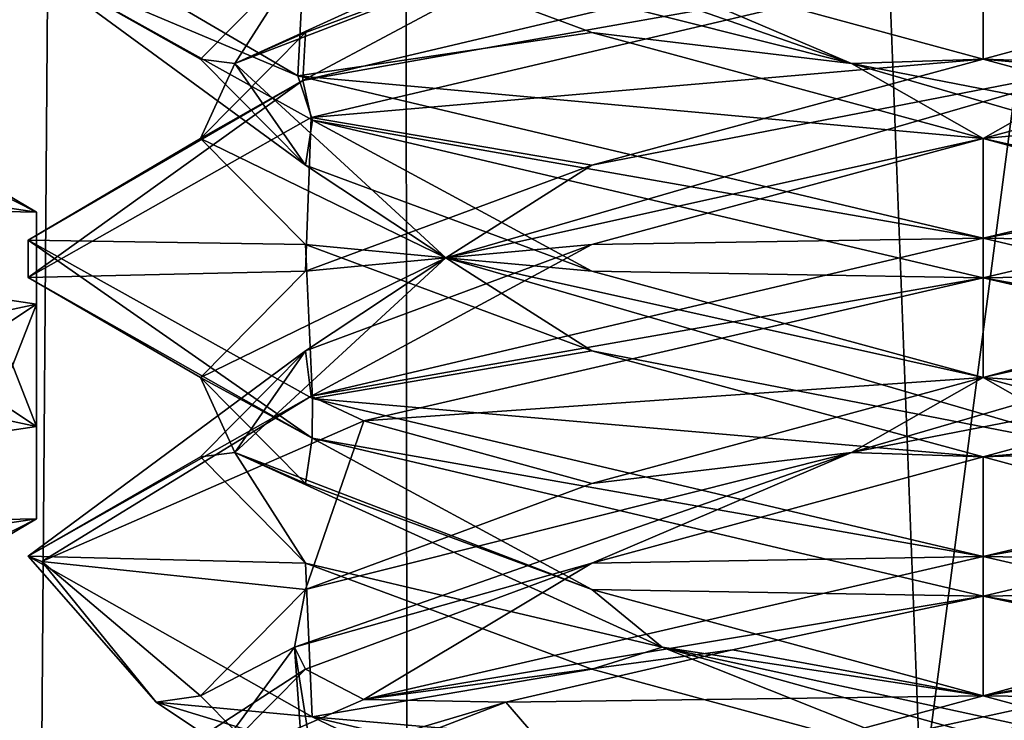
# Model space of a CAD drawing. Header units: millimetres. Extents: x -18.9 to 18.9, y -8.8 to 59.9.
# Tile 91 of 256: x 8.4 to 10, y 2.7 to 3.8. Entities that reach past the tile are written whole.
import ezdxf

# ---------------------------------------------------------------- set-up
doc = ezdxf.new("R2010")
doc.units = ezdxf.units.MM
doc.header["$LTSCALE"] = 65.185185
for name, color, linetype in [('1281', 7, 'CONTINUOUS'), ('1287', 7, 'CONTINUOUS'), ('1288', 7, 'CONTINUOUS'), ('1295', 7, 'CONTINUOUS'), ('3097', 7, 'CONTINUOUS'), ('3099', 7, 'CONTINUOUS'), ('3101', 7, 'CONTINUOUS'), ('3294', 7, 'CONTINUOUS'), ('3302', 7, 'CONTINUOUS'), ('3303', 7, 'CONTINUOUS'), ('3304', 7, 'CONTINUOUS'), ('3305', 7, 'CONTINUOUS'), ('3315', 7, 'CONTINUOUS'), ('3316', 7, 'CONTINUOUS'), ('3317', 7, 'CONTINUOUS'), ('3327', 7, 'CONTINUOUS'), ('3328', 7, 'CONTINUOUS'), ('3329', 7, 'CONTINUOUS'), ('3347', 7, 'CONTINUOUS'), ('3348', 7, 'CONTINUOUS'), ('3349', 7, 'CONTINUOUS'), ('3350', 7, 'CONTINUOUS'), ('3449', 7, 'CONTINUOUS')]:
    doc.layers.add(name, color=color, linetype=linetype)

msp = doc.modelspace()

# ---------------------------------------------------------------- linework, layer by layer
at = {"layer": '1281', "color": 7, "linetype": 'Continuous'}
for points in [[(4.2931, 26.4, -16.8621), (9.0291, 26.4, -14.874), (3.5677, -3.5, -17.0303), (4.2931, 26.4, -16.8621)], [(3.5677, -3.5, -17.0303), (9.0291, 26.4, -14.874), (9.0598, -3.5, -14.8553), (3.5677, -3.5, -17.0303)], [(9.0291, 26.4, -14.874), (12.9799, 26.4, -11.588), (9.0598, -3.5, -14.8553), (9.0291, 26.4, -14.874)], [(9.0598, -3.5, -14.8553), (12.9799, 26.4, -11.588), (13.5068, -3.5, -10.9693), (9.0598, -3.5, -14.8553)]]:
    msp.add_3dface(points, dxfattribs=at)
at = {"layer": '1287', "color": 7, "linetype": 'Continuous'}
for points in [[(8.7092, 32.4, 5.7947), (7.5416, 32.4, 6.846), (8.432, -3.5, 5.9497), (8.7092, 32.4, 5.7947)], [(10.0975, -3.5, 5.5098), (8.7092, 32.4, 5.7947), (8.432, -3.5, 5.9497), (10.0975, -3.5, 5.5098)], [(10.2565, 32.4, 5.5219), (8.7092, 32.4, 5.7947), (10.0975, -3.5, 5.5098), (10.2565, 32.4, 5.5219)]]:
    msp.add_3dface(points, dxfattribs=at)
at = {"layer": '1288', "color": 7, "linetype": 'Continuous'}
for points in [[(8.0516, -3.5, 10.4742), (8.0516, 29.1905, 10.4742), (10.7699, -3.5, 12.9218), (8.0516, -3.5, 10.4742)], [(8.0516, 29.1905, 10.4742), (9.2835, 29.0956, 11.5834), (10.7699, -3.5, 12.9218), (8.0516, 29.1905, 10.4742)], [(10.7699, 28.9806, 12.9218), (10.7699, -3.5, 12.9218), (9.2835, 29.0956, 11.5834), (10.7699, 28.9806, 12.9218)]]:
    msp.add_3dface(points, dxfattribs=at)
at = {"layer": '1295', "color": 7, "linetype": 'Continuous'}
for points in [[(9.3355, 27.7834, 14.6836), (10.7441, -3.5, 13.6867), (9.3538, 28.967, 14.672), (9.3355, 27.7834, 14.6836)], [(9.3538, 28.967, 14.672), (10.7441, -3.5, 13.6867), (10.0229, 28.967, 14.2233), (9.3538, 28.967, 14.672)], [(9.3172, 26.6, 14.6952), (10.7441, -3.5, 13.6867), (9.3355, 27.7834, 14.6836), (9.3172, 26.6, 14.6952)], [(9.1871, 26.4658, 14.7769), (10.7441, -3.5, 13.6867), (9.3172, 26.6, 14.6952), (9.1871, 26.4658, 14.7769)], [(9.1731, 26.4554, 14.7856), (10.7441, -3.5, 13.6867), (9.1871, 26.4658, 14.7769), (9.1731, 26.4554, 14.7856)], [(9.021, 26.4, 14.8789), (10.7441, -3.5, 13.6867), (9.1731, 26.4554, 14.7856), (9.021, 26.4, 14.8789)], [(5.0224, -3.5, 16.6594), (9.021, 26.4, 14.8789), (3.603, 26.4, 17.0228), (5.0224, -3.5, 16.6594)], [(5.0224, -3.5, 16.6594), (10.7441, -3.5, 13.6867), (9.021, 26.4, 14.8789), (5.0224, -3.5, 16.6594)]]:
    msp.add_3dface(points, dxfattribs=at)
at = {"layer": '3097', "color": 7, "linetype": 'Continuous'}
for points in [[(8.4715, 3.5408, -12.8139), (7.35, 3.5642, -13.4782), (7.35, 3.7091, -13.4392), (8.4715, 3.5408, -12.8139)], [(8.4715, 3.3959, -12.8529), (7.35, 3.5642, -13.4782), (8.4715, 3.5408, -12.8139), (8.4715, 3.3959, -12.8529)], [(8.4715, 3.2041, -11.5635), (8.4715, 3.3959, -12.8529), (8.4715, 3.5408, -12.8139), (8.4715, 3.2041, -11.5635)], [(8.4715, 3.0592, -11.6025), (8.4715, 3.3959, -12.8529), (8.4715, 3.2041, -11.5635), (8.4715, 3.0592, -11.6025)], [(7.35, 3.0358, -10.9382), (8.4715, 3.0592, -11.6025), (8.4715, 3.2041, -11.5635), (7.35, 3.0358, -10.9382)], [(7.35, 2.8909, -10.9772), (8.4715, 3.0592, -11.6025), (7.35, 3.0358, -10.9382), (7.35, 2.8909, -10.9772)]]:
    msp.add_3dface(points, dxfattribs=at)
at = {"layer": '3099', "color": 7, "linetype": 'Continuous'}
for points in [[(7.35, 3.5642, -13.4782), (8.4715, 3.3959, -12.8529), (7.35, 3.1556, -13.1582), (7.35, 3.5642, -13.4782)], [(7.35, 3.1556, -13.1582), (8.4715, 3.3959, -12.8529), (8.0174, 3.0954, -12.8843), (7.35, 3.1556, -13.1582)], [(8.0174, 3.0954, -12.8843), (8.4715, 3.3959, -12.8529), (8.3, 2.9576, -12.2082), (8.0174, 3.0954, -12.8843)], [(8.4715, 3.3959, -12.8529), (8.4715, 3.0592, -11.6025), (8.3, 2.9576, -12.2082), (8.4715, 3.3959, -12.8529)], [(8.4715, 3.0592, -11.6025), (7.35, 2.8909, -10.9772), (8.019, 2.8293, -11.5337), (8.4715, 3.0592, -11.6025)], [(8.3, 2.9576, -12.2082), (8.4715, 3.0592, -11.6025), (8.019, 2.8293, -11.5337), (8.3, 2.9576, -12.2082)]]:
    msp.add_3dface(points, dxfattribs=at)
at = {"layer": '3101', "color": 7, "linetype": 'Continuous'}
for points in [[(8.4715, 3.5408, -12.8139), (7.35, 3.7091, -13.4392), (8.019, 3.7707, -12.8826), (8.4715, 3.5408, -12.8139)], [(8.3, 3.6424, -12.2082), (8.4715, 3.5408, -12.8139), (8.019, 3.7707, -12.8826), (8.3, 3.6424, -12.2082)], [(8.0174, 3.5046, -11.5321), (8.4715, 3.2041, -11.5635), (8.3, 3.6424, -12.2082), (8.0174, 3.5046, -11.5321)], [(8.4715, 3.2041, -11.5635), (8.4715, 3.5408, -12.8139), (8.3, 3.6424, -12.2082), (8.4715, 3.2041, -11.5635)], [(7.35, 3.4444, -11.2582), (8.4715, 3.2041, -11.5635), (8.0174, 3.5046, -11.5321), (7.35, 3.4444, -11.2582)], [(7.35, 3.0358, -10.9382), (8.4715, 3.2041, -11.5635), (7.35, 3.4444, -11.2582), (7.35, 3.0358, -10.9382)]]:
    msp.add_3dface(points, dxfattribs=at)
at = {"layer": '3294', "color": 7, "linetype": 'Continuous'}
for points in [[(8.882, 3.7548, 7.3117), (8.4587, 3.934, 8.3398), (8.4586, 4.0029, 8.3699), (8.882, 3.7548, 7.3117)], [(9.9586, 3.9375, 9.8562), (9.9586, 4, 9.8562), (8.8902, 3.7477, 9.4091), (9.9586, 3.9375, 9.8562)], [(8.905, 3.6854, 7.2885), (8.4587, 3.934, 8.3398), (8.882, 3.7548, 7.3117), (8.905, 3.6854, 7.2885)], [(8.9032, 3.6891, 9.4222), (9.9586, 3.9375, 9.8562), (8.8902, 3.7477, 9.4091), (8.9032, 3.6891, 9.4222)], [(8.4586, 3.4379, 8.358), (8.9032, 3.6891, 9.4222), (8.8902, 3.7477, 9.4091), (8.4586, 3.4379, 8.358)], [(8.4587, 3.4965, 8.3398), (8.4586, 3.4379, 8.358), (8.8902, 3.7477, 9.4091), (8.4587, 3.4965, 8.3398)], [(9.9586, 3.5, 6.8562), (8.905, 3.6854, 7.2885), (8.882, 3.7548, 7.3117), (9.9586, 3.5, 6.8562)], [(9.9586, 3.4375, 6.8562), (8.905, 3.6854, 7.2885), (9.9586, 3.5, 6.8562), (9.9586, 3.4375, 6.8562)], [(8.9044, 3.1856, 7.2891), (8.4586, 3.4379, 8.358), (8.4587, 3.4965, 8.3398), (8.9044, 3.1856, 7.2891)], [(8.905, 3.2479, 7.2885), (8.9044, 3.1856, 7.2891), (8.4587, 3.4965, 8.3398), (8.905, 3.2479, 7.2885)], [(9.9586, 3.4375, 9.8562), (9.9586, 3.5, 9.8562), (8.9032, 3.2516, 9.4222), (9.9586, 3.4375, 9.8562)], [(8.9859, 3.2129, 9.4982), (9.9586, 3.4375, 9.8562), (8.9032, 3.2516, 9.4222), (8.9859, 3.2129, 9.4982)], [(8.4586, 3.0004, 8.358), (8.4803, 2.9918, 8.6108), (8.9032, 3.2516, 9.4222), (8.4586, 3.0004, 8.358)], [(8.4803, 2.9918, 8.6108), (8.9859, 3.2129, 9.4982), (8.9032, 3.2516, 9.4222), (8.4803, 2.9918, 8.6108)], [(9.9586, 3, 6.8562), (8.9044, 3.1856, 7.2891), (8.905, 3.2479, 7.2885), (9.9586, 3, 6.8562)], [(9.9586, 2.9375, 6.8562), (8.9044, 3.1856, 7.2891), (9.9586, 3, 6.8562), (9.9586, 2.9375, 6.8562)], [(8.6595, 2.7708, 7.6062), (8.4803, 2.9918, 8.6108), (8.4586, 3.0004, 8.358), (8.6595, 2.7708, 7.6062)], [(8.9044, 2.7481, 7.2891), (8.6595, 2.7708, 7.6062), (8.4586, 3.0004, 8.358), (8.9044, 2.7481, 7.2891)], [(9.9586, 3, 9.8562), (8.9859, 2.7754, 9.4982), (9.9586, 2.9375, 9.8562), (9.9586, 3, 9.8562)], [(9.9586, 2.9375, 9.8562), (8.9859, 2.7754, 9.4982), (9.5649, 2.853, 9.8037), (9.9586, 2.9375, 9.8562)], [(9.5649, 2.853, 9.8037), (8.9859, 2.7754, 9.4982), (9.2086, 2.7708, 9.6553), (9.5649, 2.853, 9.8037)], [(9.2086, 2.7708, 9.6553), (8.4803, 2.5543, 8.6108), (8.4788, 2.4899, 8.602), (9.2086, 2.7708, 9.6553)], [(8.9859, 2.7754, 9.4982), (8.4803, 2.5543, 8.6108), (9.2086, 2.7708, 9.6553), (8.9859, 2.7754, 9.4982)], [(9.2019, 2.6058, 7.0611), (8.6595, 2.7708, 7.6062), (8.9044, 2.7481, 7.2891), (9.2019, 2.6058, 7.0611)], [(9.9586, 2.5, 6.8562), (9.2019, 2.6058, 7.0611), (8.9044, 2.7481, 7.2891), (9.9586, 2.5, 6.8562)]]:
    msp.add_3dface(points, dxfattribs=at)
at = {"layer": '3302', "color": 7, "linetype": 'Continuous'}
msp.add_3dface([(8.6595, 2.7708, 7.6062), (9.2019, 2.6058, 7.0611), (8.8939, 2.6146, 7.7416), (8.6595, 2.7708, 7.6062)], dxfattribs=at)
at = {"layer": '3303', "color": 7, "linetype": 'Continuous'}
for points in [[(11.0124, 3.752, 7.2888), (9.9586, 4, 6.8562), (10.5733, 3.9896, 7.2916), (11.0124, 3.752, 7.2888)], [(9.9586, 3.1562, 9.5856), (11.0127, 3.248, 9.4234), (10.5733, 3.3229, 9.4209), (9.9586, 3.1562, 9.5856)], [(9.9586, 3, 9.8562), (11.0127, 3.248, 9.4234), (9.9586, 3.1562, 9.5856), (9.9586, 3, 9.8562)], [(9.3439, 2.9896, 9.4209), (9.9586, 3, 9.8562), (9.9586, 3.1562, 9.5856), (9.3439, 2.9896, 9.4209)], [(8.9859, 2.7754, 9.4982), (9.9586, 3, 9.8562), (9.3439, 2.9896, 9.4209), (8.9859, 2.7754, 9.4982)], [(8.8939, 2.8229, 8.9709), (8.9859, 2.7754, 9.4982), (9.3439, 2.9896, 9.4209), (8.8939, 2.8229, 8.9709)], [(8.4803, 2.5543, 8.6108), (8.9859, 2.7754, 9.4982), (8.8939, 2.8229, 8.9709), (8.4803, 2.5543, 8.6108)], [(8.7292, 2.6562, 8.3562), (8.4803, 2.5543, 8.6108), (8.8939, 2.8229, 8.9709), (8.7292, 2.6562, 8.3562)]]:
    msp.add_3dface(points, dxfattribs=at)
at = {"layer": '3304', "color": 7, "linetype": 'Continuous'}
for points in [[(9.7514, 3.1632, 9.5314), (10.5733, 3.3229, 9.4209), (10.8024, 3.4688, 9.2), (9.7514, 3.1632, 9.5314)], [(9.7514, 3.1632, 9.5314), (10.8024, 3.4688, 9.2), (9.9586, 3.2812, 9.5856), (9.7514, 3.1632, 9.5314)], [(9.9586, 3.2812, 9.5856), (10.8024, 3.4688, 9.2), (10.5733, 3.4479, 9.4209), (9.9586, 3.2812, 9.5856)], [(9.9586, 3.1562, 9.5856), (10.5733, 3.3229, 9.4209), (9.7514, 3.1632, 9.5314), (9.9586, 3.1562, 9.5856)], [(9.3439, 3.1146, 9.4209), (9.7514, 3.1632, 9.5314), (9.9586, 3.2812, 9.5856), (9.3439, 3.1146, 9.4209)], [(8.8771, 2.8576, 8.8605), (9.3439, 2.9896, 9.4209), (9.7514, 3.1632, 9.5314), (8.8771, 2.8576, 8.8605)], [(8.8771, 2.8576, 8.8605), (9.7514, 3.1632, 9.5314), (8.8939, 2.9479, 8.9709), (8.8771, 2.8576, 8.8605)], [(8.8939, 2.9479, 8.9709), (9.7514, 3.1632, 9.5314), (9.3439, 3.1146, 9.4209), (8.8939, 2.9479, 8.9709)], [(9.3439, 2.9896, 9.4209), (9.9586, 3.1562, 9.5856), (9.7514, 3.1632, 9.5314), (9.3439, 2.9896, 9.4209)], [(8.8939, 2.8229, 8.9709), (9.3439, 2.9896, 9.4209), (8.8771, 2.8576, 8.8605), (8.8939, 2.8229, 8.9709)], [(8.7292, 2.7812, 8.3562), (8.8771, 2.8576, 8.8605), (8.8939, 2.9479, 8.9709), (8.7292, 2.7812, 8.3562)], [(8.9252, 2.5521, 7.7596), (8.7292, 2.6562, 8.3562), (8.8771, 2.8576, 8.8605), (8.9252, 2.5521, 7.7596)], [(8.8939, 2.6146, 7.7416), (8.8771, 2.8576, 8.8605), (8.7292, 2.7812, 8.3562), (8.8939, 2.6146, 7.7416)], [(8.7292, 2.6562, 8.3562), (8.8939, 2.8229, 8.9709), (8.8771, 2.8576, 8.8605), (8.7292, 2.6562, 8.3562)], [(8.8939, 2.6146, 7.7416), (8.9252, 2.5521, 7.7596), (8.8771, 2.8576, 8.8605), (8.8939, 2.6146, 7.7416)]]:
    msp.add_3dface(points, dxfattribs=at)
at = {"layer": '3305', "color": 7, "linetype": 'Continuous'}
for points in [[(9.9586, 3.4375, 9.8562), (10.5733, 3.4479, 9.4209), (11.0127, 3.6855, 9.4234), (9.9586, 3.4375, 9.8562)], [(9.9586, 3.4375, 9.8562), (8.9859, 3.2129, 9.4982), (9.9586, 3.2812, 9.5856), (9.9586, 3.4375, 9.8562)], [(9.9586, 3.4375, 9.8562), (9.9586, 3.2812, 9.5856), (10.5733, 3.4479, 9.4209), (9.9586, 3.4375, 9.8562)], [(8.9859, 3.2129, 9.4982), (9.3439, 3.1146, 9.4209), (9.9586, 3.2812, 9.5856), (8.9859, 3.2129, 9.4982)], [(8.9859, 3.2129, 9.4982), (8.4803, 2.9918, 8.6108), (8.8939, 2.9479, 8.9709), (8.9859, 3.2129, 9.4982)], [(8.9859, 3.2129, 9.4982), (8.8939, 2.9479, 8.9709), (9.3439, 3.1146, 9.4209), (8.9859, 3.2129, 9.4982)], [(8.4803, 2.9918, 8.6108), (8.6595, 2.7708, 7.6062), (8.7292, 2.7812, 8.3562), (8.4803, 2.9918, 8.6108)], [(8.4803, 2.9918, 8.6108), (8.7292, 2.7812, 8.3562), (8.8939, 2.9479, 8.9709), (8.4803, 2.9918, 8.6108)], [(8.6595, 2.7708, 7.6062), (8.8939, 2.6146, 7.7416), (8.7292, 2.7812, 8.3562), (8.6595, 2.7708, 7.6062)]]:
    msp.add_3dface(points, dxfattribs=at)
at = {"layer": '3315', "color": 7, "linetype": 'Continuous'}
for points in [[(10.5733, 3.8229, 9.4209), (9.9586, 3.6562, 9.5856), (11.0238, 3.7514, 9.4123), (10.5733, 3.8229, 9.4209)], [(9.9586, 3.6562, 9.5856), (9.9586, 3.5, 9.8562), (11.0238, 3.7514, 9.4123), (9.9586, 3.6562, 9.5856)], [(9.3439, 3.4896, 9.4209), (9.9586, 3.5, 9.8562), (9.9586, 3.6562, 9.5856), (9.3439, 3.4896, 9.4209)], [(8.9032, 3.2516, 9.4222), (9.9586, 3.5, 9.8562), (9.3439, 3.4896, 9.4209), (8.9032, 3.2516, 9.4222)], [(8.8939, 3.3229, 8.9709), (8.9032, 3.2516, 9.4222), (9.3439, 3.4896, 9.4209), (8.8939, 3.3229, 8.9709)], [(8.4586, 3.0004, 8.358), (8.9032, 3.2516, 9.4222), (8.8939, 3.3229, 8.9709), (8.4586, 3.0004, 8.358)], [(8.7292, 3.1562, 8.3562), (8.4586, 3.0004, 8.358), (8.8939, 3.3229, 8.9709), (8.7292, 3.1562, 8.3562)], [(8.8939, 2.9896, 7.7416), (8.4586, 3.0004, 8.358), (8.7292, 3.1562, 8.3562), (8.8939, 2.9896, 7.7416)], [(8.9044, 2.7481, 7.2891), (8.4586, 3.0004, 8.358), (8.8939, 2.9896, 7.7416), (8.9044, 2.7481, 7.2891)], [(9.3439, 2.8229, 7.2916), (8.9044, 2.7481, 7.2891), (8.8939, 2.9896, 7.7416), (9.3439, 2.8229, 7.2916)], [(9.9586, 2.6562, 7.1269), (8.9044, 2.7481, 7.2891), (9.3439, 2.8229, 7.2916), (9.9586, 2.6562, 7.1269)], [(9.9586, 2.5, 6.8562), (8.9044, 2.7481, 7.2891), (9.9586, 2.6562, 7.1269), (9.9586, 2.5, 6.8562)]]:
    msp.add_3dface(points, dxfattribs=at)
at = {"layer": '3316', "color": 7, "linetype": 'Continuous'}
for points in [[(9.9586, 3.7812, 9.5856), (10.1658, 3.7743, 9.5314), (10.5733, 3.9479, 9.4209), (9.9586, 3.7812, 9.5856)], [(9.9586, 3.6562, 9.5856), (10.5733, 3.8229, 9.4209), (10.1658, 3.7743, 9.5314), (9.9586, 3.6562, 9.5856)], [(9.1148, 3.4688, 9.2), (9.9586, 3.6562, 9.5856), (10.1658, 3.7743, 9.5314), (9.1148, 3.4688, 9.2)], [(9.1148, 3.4688, 9.2), (10.1658, 3.7743, 9.5314), (9.3439, 3.6146, 9.4209), (9.1148, 3.4688, 9.2)], [(9.3439, 3.6146, 9.4209), (10.1658, 3.7743, 9.5314), (9.9586, 3.7812, 9.5856), (9.3439, 3.6146, 9.4209)], [(9.3439, 3.4896, 9.4209), (9.9586, 3.6562, 9.5856), (9.1148, 3.4688, 9.2), (9.3439, 3.4896, 9.4209)], [(8.8939, 3.4479, 8.9709), (9.1148, 3.4688, 9.2), (9.3439, 3.6146, 9.4209), (8.8939, 3.4479, 8.9709)], [(8.8939, 3.3229, 8.9709), (9.3439, 3.4896, 9.4209), (9.1148, 3.4688, 9.2), (8.8939, 3.3229, 8.9709)], [(8.7834, 3.1632, 8.149), (9.1148, 3.4688, 9.2), (8.7292, 3.2812, 8.3562), (8.7834, 3.1632, 8.149)], [(8.7292, 3.2812, 8.3562), (9.1148, 3.4688, 9.2), (8.8939, 3.4479, 8.9709), (8.7292, 3.2812, 8.3562)], [(8.7834, 3.1632, 8.149), (8.8939, 3.3229, 8.9709), (9.1148, 3.4688, 9.2), (8.7834, 3.1632, 8.149)], [(8.7292, 3.1562, 8.3562), (8.8939, 3.3229, 8.9709), (8.7834, 3.1632, 8.149), (8.7292, 3.1562, 8.3562)], [(8.8939, 3.1146, 7.7416), (8.7834, 3.1632, 8.149), (8.7292, 3.2812, 8.3562), (8.8939, 3.1146, 7.7416)], [(8.8939, 2.9896, 7.7416), (8.7292, 3.1562, 8.3562), (8.7834, 3.1632, 8.149), (8.8939, 2.9896, 7.7416)], [(9.4543, 2.8576, 7.2748), (8.8939, 2.9896, 7.7416), (8.7834, 3.1632, 8.149), (9.4543, 2.8576, 7.2748)], [(9.4543, 2.8576, 7.2748), (8.7834, 3.1632, 8.149), (9.3439, 2.9479, 7.2916), (9.4543, 2.8576, 7.2748)], [(9.3439, 2.9479, 7.2916), (8.7834, 3.1632, 8.149), (8.8939, 3.1146, 7.7416), (9.3439, 2.9479, 7.2916)], [(9.3439, 2.8229, 7.2916), (8.8939, 2.9896, 7.7416), (9.4543, 2.8576, 7.2748), (9.3439, 2.8229, 7.2916)], [(9.9586, 2.7812, 7.1269), (9.4543, 2.8576, 7.2748), (9.3439, 2.9479, 7.2916), (9.9586, 2.7812, 7.1269)], [(9.9586, 2.6562, 7.1269), (9.3439, 2.8229, 7.2916), (9.4543, 2.8576, 7.2748), (9.9586, 2.6562, 7.1269)], [(10.5733, 2.6146, 7.2916), (10.5552, 2.5521, 7.3228), (9.4543, 2.8576, 7.2748), (10.5733, 2.6146, 7.2916)], [(10.5552, 2.5521, 7.3228), (9.9586, 2.6562, 7.1269), (9.4543, 2.8576, 7.2748), (10.5552, 2.5521, 7.3228)], [(10.5733, 2.6146, 7.2916), (9.4543, 2.8576, 7.2748), (9.9586, 2.7812, 7.1269), (10.5733, 2.6146, 7.2916)]]:
    msp.add_3dface(points, dxfattribs=at)
at = {"layer": '3317', "color": 7, "linetype": 'Continuous'}
for points in [[(9.9586, 3.9375, 9.8562), (9.9586, 3.7812, 9.5856), (10.5733, 3.9479, 9.4209), (9.9586, 3.9375, 9.8562)], [(9.9586, 3.9375, 9.8562), (8.9032, 3.6891, 9.4222), (9.9586, 3.7812, 9.5856), (9.9586, 3.9375, 9.8562)], [(8.9032, 3.6891, 9.4222), (9.3439, 3.6146, 9.4209), (9.9586, 3.7812, 9.5856), (8.9032, 3.6891, 9.4222)], [(8.9032, 3.6891, 9.4222), (8.4586, 3.4379, 8.358), (8.8939, 3.4479, 8.9709), (8.9032, 3.6891, 9.4222)], [(8.9032, 3.6891, 9.4222), (8.8939, 3.4479, 8.9709), (9.3439, 3.6146, 9.4209), (8.9032, 3.6891, 9.4222)], [(8.4586, 3.4379, 8.358), (8.7292, 3.2812, 8.3562), (8.8939, 3.4479, 8.9709), (8.4586, 3.4379, 8.358)], [(8.4586, 3.4379, 8.358), (8.9044, 3.1856, 7.2891), (8.7292, 3.2812, 8.3562), (8.4586, 3.4379, 8.358)], [(8.9044, 3.1856, 7.2891), (8.8939, 3.1146, 7.7416), (8.7292, 3.2812, 8.3562), (8.9044, 3.1856, 7.2891)], [(8.9044, 3.1856, 7.2891), (9.3439, 2.9479, 7.2916), (8.8939, 3.1146, 7.7416), (8.9044, 3.1856, 7.2891)], [(8.9044, 3.1856, 7.2891), (9.9586, 2.9375, 6.8562), (9.3439, 2.9479, 7.2916), (8.9044, 3.1856, 7.2891)], [(9.9586, 2.9375, 6.8562), (9.9586, 2.7812, 7.1269), (9.3439, 2.9479, 7.2916), (9.9586, 2.9375, 6.8562)], [(9.9586, 2.7812, 7.1269), (9.9586, 2.9375, 6.8562), (10.3468, 2.8542, 6.9073), (9.9586, 2.7812, 7.1269)], [(10.7086, 2.7708, 7.0572), (9.9586, 2.7812, 7.1269), (10.3468, 2.8542, 6.9073), (10.7086, 2.7708, 7.0572)], [(10.7086, 2.7708, 7.0572), (10.5733, 2.6146, 7.2916), (9.9586, 2.7812, 7.1269), (10.7086, 2.7708, 7.0572)]]:
    msp.add_3dface(points, dxfattribs=at)
at = {"layer": '3327', "color": 7, "linetype": 'Continuous'}
for points in [[(8.8902, 3.7477, 9.4091), (9.9586, 4, 9.8562), (9.3439, 3.9896, 9.4209), (8.8902, 3.7477, 9.4091)], [(8.8939, 3.8229, 8.9709), (8.8902, 3.7477, 9.4091), (9.3439, 3.9896, 9.4209), (8.8939, 3.8229, 8.9709)], [(8.7292, 3.6562, 8.3562), (8.8902, 3.7477, 9.4091), (8.8939, 3.8229, 8.9709), (8.7292, 3.6562, 8.3562)], [(8.4587, 3.4965, 8.3398), (8.8902, 3.7477, 9.4091), (8.7292, 3.6562, 8.3562), (8.4587, 3.4965, 8.3398)], [(8.8939, 3.4896, 7.7416), (8.4587, 3.4965, 8.3398), (8.7292, 3.6562, 8.3562), (8.8939, 3.4896, 7.7416)], [(8.905, 3.2479, 7.2885), (8.4587, 3.4965, 8.3398), (8.8939, 3.4896, 7.7416), (8.905, 3.2479, 7.2885)], [(9.3439, 3.3229, 7.2916), (8.905, 3.2479, 7.2885), (8.8939, 3.4896, 7.7416), (9.3439, 3.3229, 7.2916)], [(9.9586, 3.1562, 7.1269), (8.905, 3.2479, 7.2885), (9.3439, 3.3229, 7.2916), (9.9586, 3.1562, 7.1269)], [(9.9586, 3, 6.8562), (8.905, 3.2479, 7.2885), (9.9586, 3.1562, 7.1269), (9.9586, 3, 6.8562)], [(10.5733, 2.9896, 7.2916), (9.9586, 3, 6.8562), (9.9586, 3.1562, 7.1269), (10.5733, 2.9896, 7.2916)], [(10.9307, 2.7756, 7.2139), (9.9586, 3, 6.8562), (10.5733, 2.9896, 7.2916), (10.9307, 2.7756, 7.2139)]]:
    msp.add_3dface(points, dxfattribs=at)
at = {"layer": '3328', "color": 7, "linetype": 'Continuous'}
for points in [[(8.7834, 3.7743, 8.5635), (9.3439, 3.9896, 9.4209), (9.4543, 4.0799, 9.4377), (8.7834, 3.7743, 8.5635)], [(8.7834, 3.7743, 8.5635), (9.4543, 4.0799, 9.4377), (8.8939, 3.9479, 8.9709), (8.7834, 3.7743, 8.5635)], [(8.8939, 3.8229, 8.9709), (9.3439, 3.9896, 9.4209), (8.7834, 3.7743, 8.5635), (8.8939, 3.8229, 8.9709)], [(8.7292, 3.7812, 8.3562), (8.7834, 3.7743, 8.5635), (8.8939, 3.9479, 8.9709), (8.7292, 3.7812, 8.3562)], [(8.7292, 3.6562, 8.3562), (8.8939, 3.8229, 8.9709), (8.7834, 3.7743, 8.5635), (8.7292, 3.6562, 8.3562)], [(8.8939, 3.6146, 7.7416), (8.7834, 3.7743, 8.5635), (8.7292, 3.7812, 8.3562), (8.8939, 3.6146, 7.7416)], [(9.1148, 3.4688, 7.5125), (8.7292, 3.6562, 8.3562), (8.7834, 3.7743, 8.5635), (9.1148, 3.4688, 7.5125)], [(9.1148, 3.4688, 7.5125), (8.7834, 3.7743, 8.5635), (8.8939, 3.6146, 7.7416), (9.1148, 3.4688, 7.5125)], [(8.8939, 3.4896, 7.7416), (8.7292, 3.6562, 8.3562), (9.1148, 3.4688, 7.5125), (8.8939, 3.4896, 7.7416)], [(9.3439, 3.4479, 7.2916), (9.1148, 3.4688, 7.5125), (8.8939, 3.6146, 7.7416), (9.3439, 3.4479, 7.2916)], [(9.3439, 3.3229, 7.2916), (8.8939, 3.4896, 7.7416), (9.1148, 3.4688, 7.5125), (9.3439, 3.3229, 7.2916)], [(10.1658, 3.1632, 7.1811), (9.3439, 3.3229, 7.2916), (9.1148, 3.4688, 7.5125), (10.1658, 3.1632, 7.1811)], [(10.1658, 3.1632, 7.1811), (9.1148, 3.4688, 7.5125), (9.9586, 3.2812, 7.1269), (10.1658, 3.1632, 7.1811)], [(9.9586, 3.2812, 7.1269), (9.1148, 3.4688, 7.5125), (9.3439, 3.4479, 7.2916), (9.9586, 3.2812, 7.1269)], [(9.9586, 3.1562, 7.1269), (9.3439, 3.3229, 7.2916), (10.1658, 3.1632, 7.1811), (9.9586, 3.1562, 7.1269)], [(10.5733, 3.1146, 7.2916), (10.1658, 3.1632, 7.1811), (9.9586, 3.2812, 7.1269), (10.5733, 3.1146, 7.2916)], [(10.5733, 2.9896, 7.2916), (9.9586, 3.1562, 7.1269), (10.1658, 3.1632, 7.1811), (10.5733, 2.9896, 7.2916)]]:
    msp.add_3dface(points, dxfattribs=at)
at = {"layer": '3329', "color": 7, "linetype": 'Continuous'}
for points in [[(8.4587, 3.934, 8.3398), (8.7292, 3.7812, 8.3562), (8.8939, 3.9479, 8.9709), (8.4587, 3.934, 8.3398)], [(8.4587, 3.934, 8.3398), (8.905, 3.6854, 7.2885), (8.8939, 3.6146, 7.7416), (8.4587, 3.934, 8.3398)], [(8.4587, 3.934, 8.3398), (8.8939, 3.6146, 7.7416), (8.7292, 3.7812, 8.3562), (8.4587, 3.934, 8.3398)], [(8.905, 3.6854, 7.2885), (9.3439, 3.4479, 7.2916), (8.8939, 3.6146, 7.7416), (8.905, 3.6854, 7.2885)], [(8.905, 3.6854, 7.2885), (9.9586, 3.4375, 6.8562), (9.3439, 3.4479, 7.2916), (8.905, 3.6854, 7.2885)], [(9.9586, 3.4375, 6.8562), (9.9586, 3.2812, 7.1269), (9.3439, 3.4479, 7.2916), (9.9586, 3.4375, 6.8562)], [(9.9586, 3.2812, 7.1269), (9.9586, 3.4375, 6.8562), (10.9307, 3.2131, 7.2139), (9.9586, 3.2812, 7.1269)], [(10.5733, 3.1146, 7.2916), (9.9586, 3.2812, 7.1269), (10.9307, 3.2131, 7.2139), (10.5733, 3.1146, 7.2916)]]:
    msp.add_3dface(points, dxfattribs=at)
at = {"layer": '3347', "color": 7, "linetype": 'Continuous'}
msp.add_3dface([(9.2086, 2.7708, 9.6553), (8.4788, 2.4899, 8.602), (9.3439, 2.6146, 9.4209), (9.2086, 2.7708, 9.6553)], dxfattribs=at)
at = {"layer": '3348', "color": 7, "linetype": 'Continuous'}
for points in [[(8.882, 3.7548, 7.3117), (8.4586, 4.0029, 8.3699), (8.8939, 3.9896, 7.7416), (8.882, 3.7548, 7.3117)], [(9.3439, 3.8229, 7.2916), (8.882, 3.7548, 7.3117), (8.8939, 3.9896, 7.7416), (9.3439, 3.8229, 7.2916)], [(9.9586, 3.6562, 7.1269), (8.882, 3.7548, 7.3117), (9.3439, 3.8229, 7.2916), (9.9586, 3.6562, 7.1269)], [(9.9586, 3.5, 6.8562), (8.882, 3.7548, 7.3117), (9.9586, 3.6562, 7.1269), (9.9586, 3.5, 6.8562)], [(10.5733, 3.4896, 7.2916), (9.9586, 3.5, 6.8562), (9.9586, 3.6562, 7.1269), (10.5733, 3.4896, 7.2916)], [(9.9586, 3.5, 6.8562), (10.5733, 3.4896, 7.2916), (11.0297, 3.2468, 7.3061), (9.9586, 3.5, 6.8562)], [(10.5733, 2.8229, 9.4209), (9.9586, 2.6562, 9.5856), (11.0161, 2.7491, 9.42), (10.5733, 2.8229, 9.4209)], [(9.9586, 2.6562, 9.5856), (9.9586, 2.5, 9.8562), (11.0161, 2.7491, 9.42), (9.9586, 2.6562, 9.5856)]]:
    msp.add_3dface(points, dxfattribs=at)
at = {"layer": '3349', "color": 7, "linetype": 'Continuous'}
for points in [[(9.7514, 3.7743, 7.1811), (8.8939, 3.9896, 7.7416), (8.8771, 4.0799, 7.8519), (9.7514, 3.7743, 7.1811)], [(9.7514, 3.7743, 7.1811), (8.8771, 4.0799, 7.8519), (9.3439, 3.9479, 7.2916), (9.7514, 3.7743, 7.1811)], [(9.3439, 3.8229, 7.2916), (8.8939, 3.9896, 7.7416), (9.7514, 3.7743, 7.1811), (9.3439, 3.8229, 7.2916)], [(9.9586, 3.7812, 7.1269), (9.7514, 3.7743, 7.1811), (9.3439, 3.9479, 7.2916), (9.9586, 3.7812, 7.1269)], [(9.9586, 3.6562, 7.1269), (9.3439, 3.8229, 7.2916), (9.7514, 3.7743, 7.1811), (9.9586, 3.6562, 7.1269)], [(10.5733, 3.6146, 7.2916), (9.7514, 3.7743, 7.1811), (9.9586, 3.7812, 7.1269), (10.5733, 3.6146, 7.2916)], [(10.8024, 3.4688, 7.5125), (9.9586, 3.6562, 7.1269), (9.7514, 3.7743, 7.1811), (10.8024, 3.4688, 7.5125)], [(10.8024, 3.4688, 7.5125), (9.7514, 3.7743, 7.1811), (10.5733, 3.6146, 7.2916), (10.8024, 3.4688, 7.5125)], [(10.5733, 3.4896, 7.2916), (9.9586, 3.6562, 7.1269), (10.8024, 3.4688, 7.5125), (10.5733, 3.4896, 7.2916)], [(9.9586, 2.7812, 9.5856), (10.4629, 2.8576, 9.4377), (10.5733, 2.9479, 9.4209), (9.9586, 2.7812, 9.5856)], [(9.3439, 2.6146, 9.4209), (9.3619, 2.5521, 9.3897), (10.4629, 2.8576, 9.4377), (9.3439, 2.6146, 9.4209)], [(9.3439, 2.6146, 9.4209), (10.4629, 2.8576, 9.4377), (9.9586, 2.7812, 9.5856), (9.3439, 2.6146, 9.4209)], [(9.3619, 2.5521, 9.3897), (9.9586, 2.6562, 9.5856), (10.4629, 2.8576, 9.4377), (9.3619, 2.5521, 9.3897)], [(9.9586, 2.6562, 9.5856), (10.5733, 2.8229, 9.4209), (10.4629, 2.8576, 9.4377), (9.9586, 2.6562, 9.5856)]]:
    msp.add_3dface(points, dxfattribs=at)
at = {"layer": '3350', "color": 7, "linetype": 'Continuous'}
for points in [[(9.9586, 3.9375, 6.8562), (9.9586, 3.7812, 7.1269), (9.3439, 3.9479, 7.2916), (9.9586, 3.9375, 6.8562)], [(9.9586, 3.7812, 7.1269), (9.9586, 3.9375, 6.8562), (11.0297, 3.6843, 7.3061), (9.9586, 3.7812, 7.1269)], [(10.5733, 3.6146, 7.2916), (9.9586, 3.7812, 7.1269), (11.0297, 3.6843, 7.3061), (10.5733, 3.6146, 7.2916)], [(9.9586, 2.9375, 9.8562), (10.5733, 2.9479, 9.4209), (11.0161, 3.1866, 9.42), (9.9586, 2.9375, 9.8562)], [(9.9586, 2.9375, 9.8562), (9.9586, 2.7812, 9.5856), (10.5733, 2.9479, 9.4209), (9.9586, 2.9375, 9.8562)], [(9.9586, 2.9375, 9.8562), (9.5649, 2.853, 9.8037), (9.9586, 2.7812, 9.5856), (9.9586, 2.9375, 9.8562)], [(9.5649, 2.853, 9.8037), (9.2086, 2.7708, 9.6553), (9.9586, 2.7812, 9.5856), (9.5649, 2.853, 9.8037)], [(9.2086, 2.7708, 9.6553), (9.3439, 2.6146, 9.4209), (9.9586, 2.7812, 9.5856), (9.2086, 2.7708, 9.6553)]]:
    msp.add_3dface(points, dxfattribs=at)
at = {"layer": '3449', "color": 7, "linetype": 'Continuous'}
for points in [[(9.9586, 3.9375, 6.8562), (9.9586, 4, 6.8562), (11.0124, 3.752, 7.2888), (9.9586, 3.9375, 6.8562)], [(9.9586, 3.9375, 6.8562), (11.0124, 3.752, 7.2888), (11.0297, 3.6843, 7.3061), (9.9586, 3.9375, 6.8562)], [(9.9586, 3.5, 9.8562), (11.0127, 3.6855, 9.4234), (11.0238, 3.7514, 9.4123), (9.9586, 3.5, 9.8562)], [(9.9586, 3.5, 9.8562), (9.9586, 3.4375, 9.8562), (11.0127, 3.6855, 9.4234), (9.9586, 3.5, 9.8562)], [(9.9586, 3.4375, 6.8562), (9.9586, 3.5, 6.8562), (11.0297, 3.2468, 7.3061), (9.9586, 3.4375, 6.8562)], [(10.9307, 3.2131, 7.2139), (9.9586, 3.4375, 6.8562), (11.0297, 3.2468, 7.3061), (10.9307, 3.2131, 7.2139)], [(11.0127, 3.248, 9.4234), (9.9586, 3, 9.8562), (11.0161, 3.1866, 9.42), (11.0127, 3.248, 9.4234)], [(9.9586, 3, 9.8562), (9.9586, 2.9375, 9.8562), (11.0161, 3.1866, 9.42), (9.9586, 3, 9.8562)], [(9.9586, 2.9375, 6.8562), (9.9586, 3, 6.8562), (10.9307, 2.7756, 7.2139), (9.9586, 2.9375, 6.8562)], [(10.3468, 2.8542, 6.9073), (9.9586, 2.9375, 6.8562), (10.9307, 2.7756, 7.2139), (10.3468, 2.8542, 6.9073)], [(9.9586, 2.5, 9.8562), (10.7013, 2.6024, 9.6595), (11.0161, 2.7491, 9.42), (9.9586, 2.5, 9.8562)]]:
    msp.add_3dface(points, dxfattribs=at)

doc.saveas('drawing.dxf')
